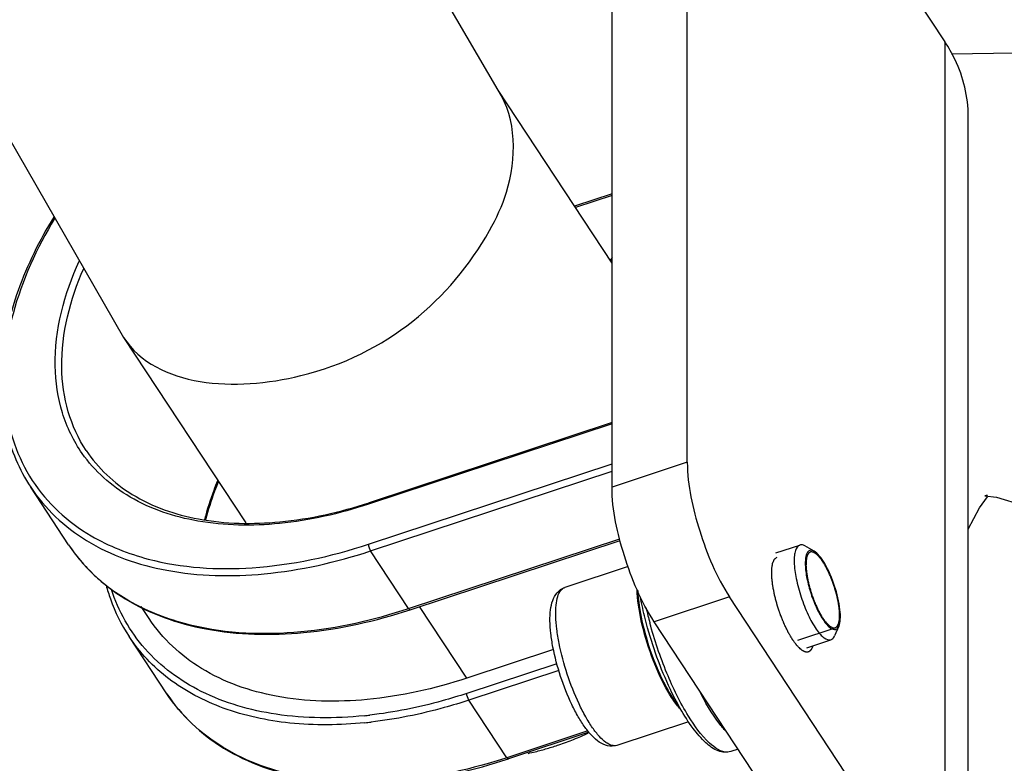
# Model space of a CAD drawing. Header units: millimetres. Extents: x 0 to 11890, y 0 to 8410.
# Tile 6 of 137: x 4056 to 4115, y 5503 to 5547. Entities that reach past the tile are written whole.
import ezdxf

# ---------------------------------------------------------------- set-up
doc = ezdxf.new("R2010")
doc.units = ezdxf.units.MM
doc.header["$LTSCALE"] = 653.95
for name, color, linetype in [('304105000085DXF_CONTINUOUS_LINE', 7, 'CONTINUOUS'), ('304109000016DXF_CONTINUOUS_LINE', 7, 'CONTINUOUS'), ('501023000027DXF_CONTINUOUS_LINE', 7, 'CONTINUOUS'), ('604006000006DXF_CONTINUOUS_LINE', 7, 'CONTINUOUS'), ('QJR6-2000HBUDXF_CONTINUOUS_LINE', 7, 'CONTINUOUS')]:
    doc.layers.add(name, color=color, linetype=linetype)

msp = doc.modelspace()

# ---------------------------------------------------------------- linework, layer by layer
at = {"layer": '304105000085DXF_CONTINUOUS_LINE', "color": 7, "linetype": 'Continuous'}
for p, q in [((4096.086, 5520.83), (4096.086, 5565.378)), ((4098.622, 5565.776), (4111.586, 5546.118)), ((4091.555, 5519.336), (4091.555, 5563.884)), ((4112.991, 5428.735), (4112.991, 5541.635)), ((4111.586, 5493.085), (4098.622, 5512.743)), ((4107.054, 5491.59), (4094.09, 5511.248))]:
    msp.add_line(p, q, dxfattribs=at)
at = {"layer": '304105000085DXF_CONTINUOUS_LINE', "color": 9, "linetype": 'Continuous'}
for p, q in [((4111.586, 5546.118), (4111.586, 5493.085)), ((4096.086, 5520.83), (4091.555, 5519.336)), ((4098.622, 5512.743), (4094.09, 5511.248))]:
    msp.add_line(p, q, dxfattribs=at)
at = {"layer": '304105000085DXF_CONTINUOUS_LINE', "color": 7, "linetype": 'Continuous'}
for points, knots in [([(4112.991, 5541.635), (4112.991, 5542.802), (4112.598, 5544.404), (4111.812, 5545.774), (4111.586, 5546.118)], [0, 0, 0, 0, 0.739402, 1, 1, 1, 1]), ([(4096.086, 5520.83), (4096.086, 5519.433), (4096.734, 5516.615), (4097.824, 5513.953), (4098.622, 5512.743)], [0, 0, 0, 0, 0.490873, 1, 1, 1, 1]), ([(4094.09, 5511.248), (4093.292, 5512.458), (4092.203, 5515.121), (4091.555, 5517.939), (4091.555, 5519.336)], [0, 0, 0, 0, 0.509127, 1, 1, 1, 1])]:
    msp.add_open_spline(points, degree=3, knots=knots, dxfattribs=at)
at = {"layer": '304105000085DXF_CONTINUOUS_LINE', "color": 2, "linetype": 'Continuous'}
for points, knots in [([(4102.929, 5509.568), (4102.895, 5509.601), (4102.845, 5509.651), (4102.777, 5509.718), (4102.735, 5509.759), (4102.701, 5509.793), (4102.681, 5509.812), (4102.663, 5509.838), (4102.645, 5509.862), (4102.622, 5509.892), (4102.596, 5509.928), (4102.56, 5509.976), (4102.515, 5510.037), (4102.471, 5510.097), (4102.439, 5510.14), (4102.424, 5510.161), (4102.415, 5510.173), (4102.406, 5510.189), (4102.395, 5510.207), (4102.377, 5510.238), (4102.346, 5510.291), (4102.301, 5510.367), (4102.248, 5510.458), (4102.203, 5510.534), (4102.172, 5510.588), (4102.154, 5510.617), (4102.137, 5510.653), (4102.116, 5510.697), (4102.082, 5510.768), (4102.039, 5510.856), (4101.988, 5510.962), (4101.945, 5511.05), (4101.916, 5511.112), (4101.899, 5511.147), (4101.883, 5511.187), (4101.864, 5511.235), (4101.833, 5511.312), (4101.794, 5511.409), (4101.748, 5511.525), (4101.71, 5511.622), (4101.678, 5511.698), (4101.658, 5511.759), (4101.638, 5511.819), (4101.598, 5511.94), (4101.551, 5512.082), (4101.506, 5512.223), (4101.478, 5512.304), (4101.458, 5512.383), (4101.432, 5512.482), (4101.401, 5512.6), (4101.37, 5512.719), (4101.345, 5512.818), (4101.326, 5512.888), (4101.319, 5512.926), (4101.308, 5512.984), (4101.292, 5513.07), (4101.27, 5513.186), (4101.252, 5513.282), (4101.237, 5513.359), (4101.227, 5513.416), (4101.217, 5513.465), (4101.214, 5513.499), (4101.209, 5513.552), (4101.201, 5513.63), (4101.189, 5513.735), (4101.18, 5513.822), (4101.173, 5513.892), (4101.169, 5513.936), (4101.164, 5513.972), (4101.164, 5513.994), (4101.164, 5514.017), (4101.164, 5514.062), (4101.164, 5514.129), (4101.165, 5514.219), (4101.165, 5514.294), (4101.165, 5514.346), (4101.165, 5514.376), (4101.165, 5514.398), (4101.164, 5514.418), (4101.167, 5514.429), (4101.17, 5514.447), (4101.176, 5514.485), (4101.185, 5514.544), (4101.195, 5514.603), (4101.202, 5514.65), (4101.208, 5514.686), (4101.213, 5514.715), (4101.217, 5514.739), (4101.219, 5514.753), (4101.221, 5514.766), (4101.224, 5514.774), (4101.231, 5514.788), (4101.244, 5514.817), (4101.262, 5514.857), (4101.28, 5514.898), (4101.295, 5514.93), (4101.306, 5514.955), (4101.315, 5514.975), (4101.323, 5514.991), (4101.329, 5515.009), (4101.343, 5515.017), (4101.364, 5515.034), (4101.391, 5515.054), (4101.433, 5515.087), (4101.465, 5515.111), (4101.486, 5515.127)], [0, 0, 0, 0, 0.03125, 0.046875, 0.0625, 0.070312, 0.078125, 0.082031, 0.085938, 0.09375, 0.101562, 0.109375, 0.125, 0.140625, 0.148438, 0.152344, 0.154297, 0.15625, 0.160156, 0.164062, 0.171875, 0.1875, 0.203125, 0.21875, 0.226562, 0.230469, 0.234375, 0.242188, 0.25, 0.265625, 0.28125, 0.296875, 0.304688, 0.308594, 0.3125, 0.320312, 0.328125, 0.34375, 0.359375, 0.375, 0.382812, 0.390625, 0.398438, 0.40625, 0.4375, 0.453125, 0.460938, 0.46875, 0.484375, 0.5, 0.515625, 0.53125, 0.539062, 0.542969, 0.546875, 0.5625, 0.578125, 0.59375, 0.601562, 0.609375, 0.617188, 0.621094, 0.625, 0.640625, 0.65625, 0.671875, 0.679688, 0.6875, 0.691406, 0.695312, 0.699219, 0.703125, 0.71875, 0.734375, 0.75, 0.757812, 0.761719, 0.765625, 0.769531, 0.771484, 0.773438, 0.78125, 0.796875, 0.8125, 0.820312, 0.828125, 0.835938, 0.839844, 0.84375, 0.845703, 0.847656, 0.851562, 0.859375, 0.875, 0.890625, 0.898438, 0.90625, 0.914062, 0.917969, 0.921875, 0.929688, 0.9375, 0.953125, 0.96875, 1, 1, 1, 1]), ([(4103.633, 5509.8), (4103.625, 5509.777), (4103.616, 5509.748), (4103.605, 5509.712), (4103.596, 5509.691), (4103.585, 5509.666), (4103.574, 5509.64), (4103.565, 5509.62), (4103.554, 5509.602), (4103.543, 5509.584), (4103.532, 5509.567), (4103.524, 5509.552), (4103.515, 5509.543), (4103.503, 5509.529), (4103.492, 5509.516), (4103.48, 5509.501), (4103.467, 5509.491), (4103.451, 5509.478), (4103.435, 5509.465), (4103.422, 5509.455), (4103.398, 5509.445), (4103.38, 5509.436), (4103.365, 5509.429)], [0, 0, 0, 0, 0.125, 0.15625, 0.1875, 0.25, 0.3125, 0.34375, 0.375, 0.4375, 0.46875, 0.5, 0.53125, 0.5625, 0.625, 0.65625, 0.6875, 0.75, 0.8125, 0.84375, 0.875, 1, 1, 1, 1]), ([(4103.365, 5509.429), (4103.35, 5509.426), (4103.33, 5509.422), (4103.307, 5509.417), (4103.291, 5509.416), (4103.27, 5509.417), (4103.25, 5509.417), (4103.233, 5509.418), (4103.214, 5509.423), (4103.196, 5509.427), (4103.178, 5509.431), (4103.164, 5509.433), (4103.15, 5509.44), (4103.132, 5509.447), (4103.113, 5509.455), (4103.095, 5509.461), (4103.076, 5509.472), (4103.052, 5509.486), (4103.028, 5509.499), (4103.008, 5509.511), (4102.987, 5509.527), (4102.96, 5509.545), (4102.939, 5509.56), (4102.929, 5509.568)], [0, 0, 0, 0, 0.125, 0.15625, 0.1875, 0.25, 0.3125, 0.34375, 0.375, 0.4375, 0.46875, 0.5, 0.53125, 0.5625, 0.625, 0.65625, 0.6875, 0.75, 0.8125, 0.84375, 0.875, 0.9375, 1, 1, 1, 1])]:
    msp.add_open_spline(points, degree=3, knots=knots, dxfattribs=at)
at = {"layer": '304109000016DXF_CONTINUOUS_LINE', "color": 9, "linetype": 'Continuous'}
for p, q in [((4091.555, 5536.976), (4089.298, 5536.232)), ((4091.555, 5523.143), (4076.901, 5518.311)), ((4076.901, 5515.907), (4091.555, 5520.738)), ((4077.028, 5515.502), (4091.555, 5520.292)), ((4079.31, 5512.042), (4092.021, 5516.233)), ((4079.31, 5512.042), (4077.028, 5515.502)), ((4082.818, 5507.854), (4079.979, 5512.158)), ((4088.233, 5508.72), (4082.818, 5506.935)), ((4088.354, 5508.314), (4082.945, 5506.53)), ((4085.227, 5503.07), (4082.945, 5506.53)), ((4090.105, 5504.678), (4085.227, 5503.07))]:
    msp.add_line(p, q, dxfattribs=at)
at = {"layer": '304109000016DXF_CONTINUOUS_LINE', "color": 7, "linetype": 'Continuous'}
for p, q in [((4091.555, 5536.872), (4089.354, 5536.147)), ((4091.555, 5523.224), (4076.934, 5518.403)), ((4058.857, 5515.878), (4056.575, 5519.338)), ((4079.404, 5511.969), (4092.046, 5516.137)), ((4063.7, 5511.44), (4063.225, 5512.16)), ((4064.774, 5506.906), (4062.492, 5510.366)), ((4088.033, 5509.573), (4082.818, 5507.854)), ((4090.169, 5504.596), (4085.321, 5502.997)), ((4099.146, 5503.582), (4098.702, 5503.436))]:
    msp.add_line(p, q, dxfattribs=at)
at = {"layer": '304109000016DXF_CONTINUOUS_LINE', "color": 9, "linetype": 'Continuous'}
for centre, radius, start, end in [((4067.31, 5521.455), 10.127, 213.41803, 221.30204), ((4067.528, 5521.65), 10.419, 221.31571, 227.63579), ((4067.817, 5521.968), 10.849, 227.63974, 232.59062), ((4068.27, 5522.575), 11.606, 232.63095, 240.04721), ((4068.623, 5523.167), 12.295, 240.0008, 241.81837), ((4115.575, 5517.047), 22.524, 192.75819, 193.97201), ((4116.536, 5517.286), 23.513, 193.97095, 195.04977), ((4074.093, 5530.885), 25.422, 275.75446, 276.53776), ((4074.111, 5530.783), 25.743, 275.74749, 276.56332)]:
    msp.add_arc(centre, radius, start, end, dxfattribs=at)
at = {"layer": '304109000016DXF_CONTINUOUS_LINE', "color": 7, "linetype": 'Continuous'}
for points, knots in [([(4057.963, 5535.582), (4057.107, 5534.188), (4055.71, 5531.373), (4054.663, 5526.991), (4054.857, 5522.851), (4055.882, 5520.388), (4056.575, 5519.338)], [0, 0, 0, 0, 0.286198, 0.545254, 0.779978, 1, 1, 1, 1]), ([(4059.914, 5521.541), (4060.616, 5520.476), (4062.671, 5518.573), (4066.854, 5517.152), (4071.79, 5517.061), (4075.197, 5517.831), (4076.934, 5518.403)], [0, 0, 0, 0, 0.207102, 0.43779, 0.702861, 1, 1, 1, 1]), ([(4067.874, 5519.674), (4067.794, 5519.483), (4067.495, 5518.732), (4067.247, 5517.959), (4067.098, 5517.377)], [0, 0, 0, 0, 0.256493, 1, 1, 1, 1]), ([(4058.857, 5515.878), (4059.722, 5514.566), (4062.231, 5512.231), (4067.31, 5510.486), (4073.249, 5510.366), (4077.33, 5511.285), (4079.404, 5511.969)], [0, 0, 0, 0, 0.211159, 0.443173, 0.706572, 1, 1, 1, 1]), ([(4061.119, 5513.434), (4061.193, 5513.159), (4061.526, 5512.086), (4062.03, 5511.066), (4062.492, 5510.366)], [0, 0, 0, 0, 0.253485, 1, 1, 1, 1]), ([(4093.627, 5511.127), (4093.517, 5511.54), (4093.386, 5512.089), (4093.279, 5512.643), (4093.254, 5512.778)], [0, 0, 0, 0, 0.756858, 1, 1, 1, 1]), ([(4082.818, 5507.854), (4080.879, 5507.214), (4077.069, 5506.355), (4071.534, 5506.462), (4066.821, 5508.073), (4064.498, 5510.23), (4063.7, 5511.44)], [0, 0, 0, 0, 0.295094, 0.559241, 0.790659, 1, 1, 1, 1]), ([(4095.661, 5506.025), (4095.45, 5506.395), (4094.611, 5508.028), (4093.989, 5509.768), (4093.627, 5511.127)], [0, 0, 0, 0, 0.232697, 1, 1, 1, 1]), ([(4064.774, 5506.906), (4065.639, 5505.594), (4068.148, 5503.259), (4073.227, 5501.514), (4079.166, 5501.394), (4083.247, 5502.313), (4085.321, 5502.997)], [0, 0, 0, 0, 0.211159, 0.443173, 0.706572, 1, 1, 1, 1]), ([(4098.702, 5503.436), (4098.463, 5503.357), (4097.865, 5503.427), (4097.108, 5504.003), (4096.353, 5504.886), (4095.895, 5505.614), (4095.661, 5506.025)], [0, 0, 0, 0, 0.178215, 0.391262, 0.664483, 1, 1, 1, 1])]:
    msp.add_open_spline(points, degree=3, knots=knots, dxfattribs=at)
at = {"layer": '304109000016DXF_CONTINUOUS_LINE', "color": 9, "linetype": 'Continuous'}
for points, knots in [([(4058.016, 5535.493), (4056.936, 5533.71), (4055.286, 5530.117), (4054.648, 5524.504), (4056.303, 5519.52), (4058.81, 5517.234), (4060.209, 5516.415)], [0, 0, 0, 0, 0.291828, 0.545752, 0.77306, 1, 1, 1, 1]), ([(4059.678, 5521.361), (4059.157, 5522.103), (4058.332, 5523.809), (4057.758, 5527.831), (4058.607, 5530.969), (4059.498, 5532.933)], [0, 0, 0, 0, 0.225682, 0.462753, 1, 1, 1, 1]), ([(4059.914, 5521.541), (4059.442, 5522.256), (4058.7, 5523.884), (4058.187, 5527.678), (4058.953, 5530.635), (4059.766, 5532.496)], [0, 0, 0, 0, 0.226234, 0.463936, 1, 1, 1, 1]), ([(4076.901, 5518.311), (4075.166, 5517.739), (4071.757, 5516.965), (4066.798, 5517.031), (4062.554, 5518.418), (4060.424, 5520.298), (4059.678, 5521.361)], [0, 0, 0, 0, 0.294442, 0.558617, 0.790549, 1, 1, 1, 1]), ([(4056.575, 5519.338), (4057.428, 5518.045), (4059.913, 5515.737), (4064.956, 5514.013), (4070.877, 5513.899), (4074.953, 5514.818), (4077.028, 5515.502)], [0, 0, 0, 0, 0.209341, 0.440759, 0.704907, 1, 1, 1, 1]), ([(4067.821, 5519.726), (4067.741, 5519.53), (4067.439, 5518.763), (4067.191, 5517.974), (4067.044, 5517.378)], [0, 0, 0, 0, 0.256377, 1, 1, 1, 1]), ([(4076.901, 5518.311), (4076.901, 5518.332), (4076.902, 5518.366), (4076.922, 5518.399), (4076.934, 5518.403)], [0, 0, 0, 0, 0.627373, 1, 1, 1, 1]), ([(4060.209, 5516.415), (4061.277, 5515.789), (4064.425, 5514.554), (4070.226, 5514.209), (4074.644, 5515.162), (4076.901, 5515.907)], [0, 0, 0, 0, 0.216913, 0.583683, 1, 1, 1, 1]), ([(4076.642, 5505.591), (4074.883, 5505.414), (4071.51, 5505.422), (4066.869, 5506.741), (4063.269, 5509.378), (4061.856, 5511.887), (4061.435, 5513.19)], [0, 0, 0, 0, 0.288852, 0.545106, 0.776238, 1, 1, 1, 1]), ([(4062.816, 5512.329), (4063.897, 5511.749), (4069.222, 5509.846), (4075.168, 5510.676), (4079.31, 5512.042)], [0, 0, 0, 0, 0.219539, 1, 1, 1, 1]), ([(4079.31, 5512.042), (4079.318, 5512.029), (4079.34, 5511.999), (4079.379, 5511.961), (4079.404, 5511.969)], [0, 0, 0, 0, 0.361304, 1, 1, 1, 1]), ([(4096.154, 5505.568), (4095.647, 5506.39), (4094.759, 5508.225), (4094.105, 5510.152), (4093.829, 5511.18)], [0, 0, 0, 0, 0.475528, 1, 1, 1, 1]), ([(4076.689, 5505.169), (4075.188, 5505.018), (4072.292, 5504.981), (4068.226, 5505.84), (4064.831, 5507.609), (4063.133, 5509.393), (4062.492, 5510.366)], [0, 0, 0, 0, 0.28557, 0.544221, 0.779203, 1, 1, 1, 1]), ([(4085.227, 5503.07), (4083.152, 5502.386), (4079.076, 5501.466), (4073.154, 5501.581), (4068.112, 5503.304), (4065.627, 5505.612), (4064.774, 5506.906)], [0, 0, 0, 0, 0.295093, 0.559241, 0.790659, 1, 1, 1, 1]), ([(4082.818, 5506.935), (4082.33, 5506.774), (4080.423, 5506.194), (4078.458, 5505.796), (4076.987, 5505.628)], [0, 0, 0, 0, 0.257518, 1, 1, 1, 1]), ([(4098.475, 5504.576), (4098.326, 5504.733), (4097.658, 5505.527), (4097.137, 5506.432), (4096.769, 5507.163)], [0, 0, 0, 0, 0.209373, 1, 1, 1, 1]), ([(4082.945, 5506.53), (4082.452, 5506.368), (4080.524, 5505.782), (4078.539, 5505.38), (4077.053, 5505.209)], [0, 0, 0, 0, 0.257499, 1, 1, 1, 1]), ([(4098.519, 5503.402), (4098.112, 5503.382), (4097.112, 5504.109), (4096.515, 5504.983), (4096.154, 5505.568)], [0, 0, 0, 0, 0.371916, 1, 1, 1, 1]), ([(4085.321, 5502.997), (4085.296, 5502.989), (4085.257, 5503.027), (4085.235, 5503.057), (4085.227, 5503.07)], [0, 0, 0, 0, 0.638696, 1, 1, 1, 1])]:
    msp.add_open_spline(points, degree=3, knots=knots, dxfattribs=at)
for points in [[(4076.901, 5515.907), (4076.901, 5515.765), (4076.95, 5515.62), (4077.028, 5515.502)], [(4082.945, 5506.53), (4082.867, 5506.648), (4082.818, 5506.793), (4082.818, 5506.935)], [(4098.702, 5503.436), (4098.643, 5503.417), (4098.581, 5503.405), (4098.519, 5503.402)]]:
    msp.add_open_spline(points, degree=3, dxfattribs=at)
at = {"layer": '501023000027DXF_CONTINUOUS_LINE', "color": 7, "linetype": 'Continuous'}
for p, q in [((4101.402, 5515.382), (4102.846, 5515.858)), ((4103.717, 5515.487), (4103.159, 5515.803)), ((4092.529, 5514.562), (4088.715, 5513.305)), ((4105.204, 5510.977), (4104.944, 5510.391)), ((4103.281, 5509.684), (4104.724, 5510.16)), ((4096.165, 5505.232), (4091.847, 5503.808))]:
    msp.add_line(p, q, dxfattribs=at)
at = {"layer": '501023000027DXF_CONTINUOUS_LINE', "color": 2, "linetype": 'Continuous'}
msp.add_line((4102.737, 5510.136), (4104.99, 5510.879), dxfattribs=at)
at = {"layer": '501023000027DXF_CONTINUOUS_LINE', "color": 7, "linetype": 'Continuous'}
for points, knots in [([(4102.846, 5515.858), (4102.715, 5515.815), (4102.576, 5515.56), (4102.521, 5515.199), (4102.508, 5514.624), (4102.629, 5513.784), (4102.913, 5512.722), (4103.316, 5511.698), (4103.719, 5510.951), (4104.071, 5510.497), (4104.331, 5510.239), (4104.594, 5510.117), (4104.724, 5510.16)], [0, 0, 0, 0, 0.063029, 0.111604, 0.172327, 0.324113, 0.5, 0.675887, 0.827673, 0.888396, 0.936971, 1, 1, 1, 1]), ([(4103.159, 5515.803), (4103.132, 5515.819), (4103.036, 5515.866), (4102.918, 5515.882), (4102.846, 5515.858)], [0, 0, 0, 0, 0.293553, 1, 1, 1, 1]), ([(4103.455, 5515.533), (4103.347, 5515.497), (4103.231, 5515.285), (4103.185, 5514.983), (4103.174, 5514.504), (4103.274, 5513.805), (4103.511, 5512.919), (4103.848, 5512.066), (4104.183, 5511.444), (4104.477, 5511.065), (4104.693, 5510.851), (4104.912, 5510.748), (4105.021, 5510.784)], [0, 0, 0, 0, 0.063029, 0.111604, 0.172327, 0.324113, 0.5, 0.675887, 0.827673, 0.888396, 0.936971, 1, 1, 1, 1]), ([(4103.717, 5515.487), (4103.694, 5515.5), (4103.614, 5515.54), (4103.516, 5515.553), (4103.455, 5515.533)], [0, 0, 0, 0, 0.293548, 1, 1, 1, 1]), ([(4105.204, 5510.977), (4105.26, 5511.103), (4105.308, 5511.437), (4105.267, 5512.256), (4104.983, 5513.404), (4104.528, 5514.496), (4104.074, 5515.179), (4103.836, 5515.419), (4103.717, 5515.487)], [0, 0, 0, 0, 0.08378, 0.200931, 0.5, 0.799069, 0.91622, 1, 1, 1, 1]), ([(4091.847, 5503.808), (4091.669, 5503.749), (4091.278, 5503.74), (4090.765, 5503.992), (4090.32, 5504.391), (4089.905, 5504.909), (4089.504, 5505.543), (4088.979, 5506.552), (4088.43, 5507.946), (4088.042, 5509.393), (4087.864, 5510.517), (4087.809, 5511.265), (4087.835, 5511.929), (4087.955, 5512.513), (4088.218, 5513.021), (4088.537, 5513.246), (4088.715, 5513.305)], [0, 0, 0, 0, 0.048855, 0.096038, 0.146221, 0.203478, 0.26886, 0.34148, 0.500006, 0.658531, 0.73115, 0.79653, 0.853786, 0.903966, 0.951143, 1, 1, 1, 1]), ([(4095.735, 5505.913), (4095.563, 5506.094), (4095.226, 5506.53), (4094.579, 5507.604), (4093.881, 5509.206), (4093.293, 5511.2), (4093.082, 5512.565), (4093.064, 5513.202)], [0, 0, 0, 0, 0.09494, 0.209313, 0.477181, 0.757386, 1, 1, 1, 1]), ([(4105.021, 5510.784), (4105.04, 5510.791), (4105.122, 5510.831), (4105.175, 5510.913), (4105.204, 5510.977)], [0, 0, 0, 0, 0.221561, 1, 1, 1, 1]), ([(4104.724, 5510.16), (4104.747, 5510.168), (4104.846, 5510.216), (4104.91, 5510.314), (4104.944, 5510.391)], [0, 0, 0, 0, 0.221554, 1, 1, 1, 1])]:
    msp.add_open_spline(points, degree=3, knots=knots, dxfattribs=at)
at = {"layer": '501023000027DXF_CONTINUOUS_LINE', "color": 2, "linetype": 'Continuous'}
for points in [[(4103.487, 5515.438), (4103.477, 5515.431), (4103.457, 5515.416), (4103.432, 5515.398), (4103.413, 5515.384), (4103.398, 5515.373), (4103.386, 5515.363), (4103.377, 5515.357), (4103.372, 5515.353), (4103.368, 5515.352), (4103.366, 5515.345), (4103.362, 5515.339), (4103.356, 5515.326), (4103.344, 5515.301), (4103.326, 5515.266), (4103.308, 5515.23), (4103.296, 5515.205), (4103.29, 5515.193), (4103.286, 5515.185), (4103.283, 5515.181), (4103.282, 5515.172), (4103.28, 5515.162), (4103.277, 5515.144), (4103.27, 5515.108), (4103.259, 5515.057), (4103.249, 5515.005), (4103.242, 5514.969), (4103.239, 5514.951), (4103.237, 5514.94), (4103.235, 5514.933), (4103.235, 5514.923), (4103.234, 5514.909), (4103.234, 5514.886), (4103.232, 5514.839), (4103.23, 5514.772), (4103.228, 5514.705), (4103.226, 5514.658), (4103.226, 5514.631), (4103.224, 5514.612), (4103.227, 5514.588), (4103.229, 5514.557), (4103.234, 5514.503), (4103.239, 5514.426), (4103.246, 5514.348), (4103.25, 5514.294), (4103.252, 5514.263), (4103.253, 5514.241), (4103.258, 5514.214), (4103.264, 5514.18), (4103.273, 5514.119), (4103.287, 5514.034), (4103.301, 5513.948), (4103.311, 5513.887), (4103.316, 5513.853), (4103.32, 5513.828), (4103.327, 5513.8), (4103.335, 5513.763), (4103.35, 5513.699), (4103.371, 5513.608), (4103.392, 5513.517), (4103.407, 5513.453), (4103.416, 5513.416), (4103.421, 5513.389), (4103.43, 5513.36), (4103.441, 5513.323), (4103.461, 5513.256), (4103.489, 5513.162), (4103.517, 5513.067), (4103.54, 5512.991), (4103.556, 5512.933), (4103.577, 5512.879), (4103.603, 5512.806), (4103.637, 5512.715), (4103.669, 5512.623), (4103.696, 5512.551), (4103.715, 5512.495), (4103.738, 5512.444), (4103.768, 5512.375), (4103.805, 5512.289), (4103.843, 5512.203), (4103.869, 5512.143), (4103.884, 5512.108), (4103.895, 5512.082), (4103.907, 5512.059), (4103.923, 5512.028), (4103.951, 5511.974), (4103.991, 5511.896), (4104.031, 5511.819), (4104.059, 5511.764), (4104.075, 5511.734), (4104.087, 5511.709), (4104.099, 5511.69), (4104.116, 5511.663), (4104.145, 5511.616), (4104.187, 5511.549), (4104.229, 5511.482), (4104.259, 5511.435), (4104.273, 5511.411), (4104.282, 5511.398), (4104.288, 5511.387), (4104.294, 5511.381), (4104.302, 5511.37), (4104.316, 5511.352), (4104.345, 5511.316), (4104.386, 5511.264), (4104.427, 5511.212), (4104.455, 5511.176), (4104.469, 5511.158), (4104.478, 5511.148), (4104.484, 5511.139), (4104.49, 5511.134), (4104.497, 5511.127), (4104.511, 5511.115), (4104.538, 5511.09), (4104.577, 5511.054), (4104.616, 5511.018), (4104.643, 5510.993), (4104.657, 5510.98), (4104.664, 5510.974), (4104.67, 5510.967), (4104.675, 5510.965), (4104.683, 5510.961), (4104.695, 5510.955), (4104.72, 5510.942), (4104.755, 5510.924), (4104.791, 5510.906), (4104.815, 5510.893), (4104.828, 5510.886), (4104.835, 5510.883), (4104.84, 5510.879), (4104.845, 5510.88), (4104.851, 5510.88), (4104.862, 5510.88), (4104.878, 5510.88), (4104.896, 5510.88), (4104.921, 5510.88), (4104.952, 5510.879), (4104.977, 5510.879), (4104.99, 5510.879)], [(4104.99, 5510.879), (4104.999, 5510.887), (4105.019, 5510.901), (4105.044, 5510.919), (4105.063, 5510.934), (4105.078, 5510.945), (4105.09, 5510.954), (4105.099, 5510.96), (4105.104, 5510.964), (4105.108, 5510.966), (4105.11, 5510.972), (4105.114, 5510.979), (4105.12, 5510.991), (4105.132, 5511.016), (4105.15, 5511.052), (4105.168, 5511.087), (4105.18, 5511.112), (4105.186, 5511.124), (4105.19, 5511.132), (4105.193, 5511.136), (4105.194, 5511.145), (4105.196, 5511.155), (4105.2, 5511.173), (4105.207, 5511.209), (4105.217, 5511.261), (4105.227, 5511.312), (4105.234, 5511.348), (4105.238, 5511.366), (4105.239, 5511.377), (4105.241, 5511.384), (4105.241, 5511.395), (4105.242, 5511.408), (4105.242, 5511.431), (4105.244, 5511.478), (4105.246, 5511.545), (4105.248, 5511.612), (4105.25, 5511.659), (4105.25, 5511.686), (4105.252, 5511.705), (4105.249, 5511.729), (4105.247, 5511.76), (4105.243, 5511.814), (4105.237, 5511.891), (4105.231, 5511.969), (4105.227, 5512.023), (4105.224, 5512.054), (4105.223, 5512.077), (4105.218, 5512.103), (4105.213, 5512.137), (4105.203, 5512.198), (4105.189, 5512.284), (4105.175, 5512.37), (4105.166, 5512.43), (4105.16, 5512.464), (4105.156, 5512.49), (4105.149, 5512.518), (4105.141, 5512.554), (4105.126, 5512.618), (4105.105, 5512.709), (4105.084, 5512.8), (4105.069, 5512.864), (4105.061, 5512.901), (4105.055, 5512.928), (4105.046, 5512.957), (4105.035, 5512.995), (4105.015, 5513.061), (4104.987, 5513.156), (4104.959, 5513.251), (4104.936, 5513.326), (4104.92, 5513.384), (4104.899, 5513.438), (4104.873, 5513.511), (4104.84, 5513.602), (4104.807, 5513.694), (4104.78, 5513.767), (4104.761, 5513.823), (4104.738, 5513.873), (4104.708, 5513.942), (4104.671, 5514.028), (4104.634, 5514.114), (4104.608, 5514.175), (4104.593, 5514.209), (4104.582, 5514.236), (4104.569, 5514.258), (4104.554, 5514.289), (4104.525, 5514.343), (4104.486, 5514.421), (4104.446, 5514.498), (4104.418, 5514.553), (4104.401, 5514.584), (4104.39, 5514.608), (4104.377, 5514.627), (4104.36, 5514.654), (4104.331, 5514.701), (4104.289, 5514.768), (4104.247, 5514.835), (4104.218, 5514.882), (4104.203, 5514.906), (4104.195, 5514.919), (4104.188, 5514.93), (4104.182, 5514.937), (4104.174, 5514.947), (4104.16, 5514.965), (4104.131, 5515.002), (4104.09, 5515.053), (4104.05, 5515.105), (4104.021, 5515.141), (4104.007, 5515.16), (4103.999, 5515.17), (4103.992, 5515.178), (4103.987, 5515.183), (4103.979, 5515.19), (4103.965, 5515.203), (4103.938, 5515.228), (4103.899, 5515.263), (4103.86, 5515.299), (4103.833, 5515.324), (4103.82, 5515.337), (4103.812, 5515.344), (4103.806, 5515.35), (4103.801, 5515.352), (4103.794, 5515.356), (4103.781, 5515.362), (4103.756, 5515.375), (4103.721, 5515.393), (4103.686, 5515.412), (4103.661, 5515.424), (4103.648, 5515.431), (4103.641, 5515.434), (4103.636, 5515.438), (4103.631, 5515.437), (4103.625, 5515.437), (4103.614, 5515.437), (4103.599, 5515.438), (4103.58, 5515.438), (4103.555, 5515.438), (4103.524, 5515.438), (4103.499, 5515.438), (4103.487, 5515.438)]]:
    msp.add_open_spline(points, degree=3, knots=[0, 0, 0, 0, 0.015625, 0.03125, 0.039062, 0.046875, 0.054688, 0.058594, 0.060547, 0.0625, 0.064453, 0.066406, 0.070312, 0.078125, 0.09375, 0.109375, 0.117188, 0.121094, 0.123047, 0.125, 0.126953, 0.128906, 0.132812, 0.140625, 0.15625, 0.171875, 0.179688, 0.183594, 0.185547, 0.1875, 0.189453, 0.191406, 0.195312, 0.203125, 0.21875, 0.234375, 0.242188, 0.246094, 0.25, 0.253906, 0.257812, 0.265625, 0.28125, 0.296875, 0.304688, 0.308594, 0.3125, 0.316406, 0.320312, 0.328125, 0.34375, 0.359375, 0.367188, 0.371094, 0.375, 0.378906, 0.382812, 0.390625, 0.40625, 0.421875, 0.429688, 0.433594, 0.4375, 0.441406, 0.445312, 0.453125, 0.46875, 0.484375, 0.492188, 0.5, 0.507812, 0.515625, 0.53125, 0.546875, 0.554688, 0.5625, 0.570312, 0.578125, 0.59375, 0.609375, 0.617188, 0.621094, 0.625, 0.628906, 0.632812, 0.640625, 0.65625, 0.671875, 0.679688, 0.683594, 0.6875, 0.691406, 0.695312, 0.703125, 0.71875, 0.734375, 0.742188, 0.746094, 0.748047, 0.75, 0.751953, 0.753906, 0.757812, 0.765625, 0.78125, 0.796875, 0.804688, 0.808594, 0.810547, 0.8125, 0.814453, 0.816406, 0.820312, 0.828125, 0.84375, 0.859375, 0.867188, 0.871094, 0.873047, 0.875, 0.876953, 0.878906, 0.882812, 0.890625, 0.90625, 0.921875, 0.929688, 0.933594, 0.935547, 0.9375, 0.939453, 0.941406, 0.945312, 0.953125, 0.960938, 0.96875, 0.984375, 1, 1, 1, 1], dxfattribs=at)
at = {"layer": '501023000027DXF_CONTINUOUS_LINE', "color": 9, "linetype": 'Continuous'}
msp.add_open_spline([(4091.847, 5503.808), (4091.75, 5503.776), (4091.498, 5503.789), (4091.138, 5504.003), (4090.753, 5504.371), (4090.352, 5504.894), (4089.946, 5505.552), (4089.402, 5506.612), (4088.829, 5508.078), (4088.418, 5509.597), (4088.224, 5510.773), (4088.159, 5511.543), (4088.171, 5512.202), (4088.261, 5512.727), (4088.424, 5513.113), (4088.618, 5513.273), (4088.715, 5513.305)], degree=3, knots=[0, 0, 0, 0, 0.028058, 0.064568, 0.112957, 0.173448, 0.24476, 0.324779, 0.5, 0.675221, 0.75524, 0.826552, 0.887043, 0.935432, 0.971942, 1, 1, 1, 1], dxfattribs=at)
at = {"layer": '604006000006DXF_CONTINUOUS_LINE', "color": 7, "linetype": 'Continuous'}
msp.add_open_spline([(4093.103, 5513.119), (4093.128, 5512.505), (4093.336, 5511.194), (4093.899, 5509.275), (4094.563, 5507.728), (4095.178, 5506.67), (4095.5, 5506.23), (4095.664, 5506.042)], degree=3, knots=[0, 0, 0, 0, 0.242059, 0.519128, 0.785926, 0.901816, 1, 1, 1, 1], dxfattribs=at)
at = {"layer": 'QJR6-2000HBUDXF_CONTINUOUS_LINE', "color": 7, "linetype": 'Continuous'}
for p, q in [((4091.555, 5532.81), (4084.696, 5543.21)), ((4091.555, 5533.138), (4091.448, 5532.972)), ((4062.159, 5528.343), (4069.517, 5517.184))]:
    msp.add_line(p, q, dxfattribs=at)
for points in [[(4099.314, 5776.767), (4095.79, 5764.044), (4079.871, 5729.569), (4061.817, 5697.41), (4045.848, 5666.552), (4035.695, 5636.401), (4033.095, 5607.676), (4037.277, 5580.802), (4047.564, 5553.743), (4062.158, 5528.343)], [(4084.696, 5543.21), (4073.027, 5563.168), (4063.692, 5586.577), (4060.066, 5608.988), (4062.051, 5630.562), (4069.152, 5652.42), (4080.772, 5675.957), (4095.69, 5702.326), (4111.41, 5732.078)], [(4125.614, 5543.597), (4118.287, 5545.482), (4111.987, 5545.372)], [(4112.991, 5516.808), (4113.67, 5518.097), (4114.146, 5518.746)], [(4114.127, 5518.857), (4113.981, 5518.821), (4114.689, 5518.736), (4116.281, 5518.262)]]:
    msp.add_lwpolyline(points, dxfattribs=at)
at = {"layer": 'QJR6-2000HBUDXF_CONTINUOUS_LINE', "color": 9, "linetype": 'Continuous'}
msp.add_arc((4082.99, 5519.369), 16.422, 282.36864, 283.90906, dxfattribs=at)
for points, knots in [([(4084.179, 5534.762), (4084.596, 5535.497), (4085.82, 5538.087), (4085.828, 5541.496), (4084.698, 5543.206)], [0, 0, 0, 0, 0.291879, 1, 1, 1, 1]), ([(4062.159, 5528.343), (4064.165, 5525.307), (4075.079, 5524.783), (4081.828, 5530.611), (4084.179, 5534.762)], [0, 0, 0, 0, 0.432702, 1, 1, 1, 1]), ([(4088.362, 5503.847), (4088.659, 5503.948), (4089.253, 5504.166), (4089.835, 5504.413), (4090.125, 5504.544)], [0, 0, 0, 0, 0.496698, 1, 1, 1, 1]), ([(4086.938, 5503.428), (4087.176, 5503.487), (4087.654, 5503.617), (4088.126, 5503.767), (4088.362, 5503.847)], [0, 0, 0, 0, 0.496209, 1, 1, 1, 1])]:
    msp.add_open_spline(points, degree=3, knots=knots, dxfattribs=at)

doc.saveas('drawing.dxf')
